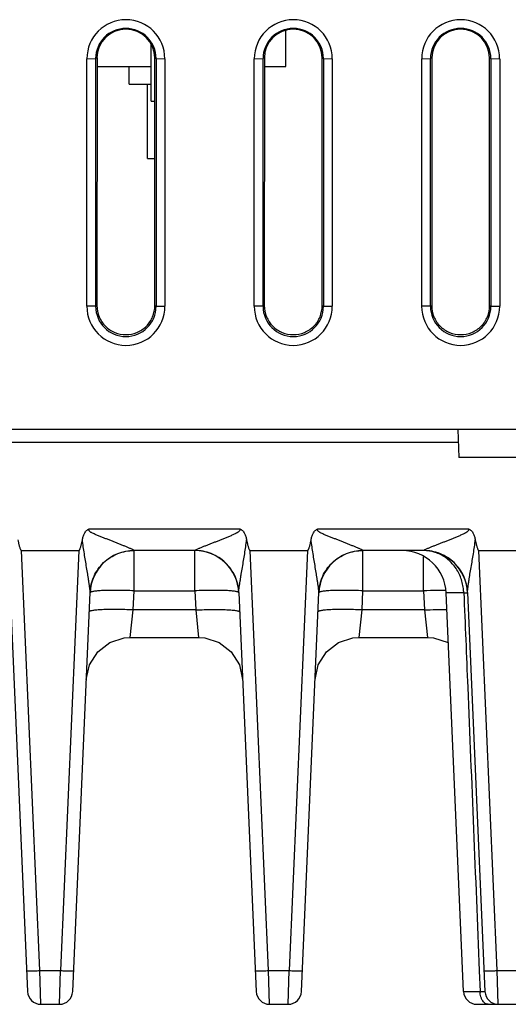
# Model space of a CAD drawing. Header units: inches. Extents: x 0 to 34, y 0 to 22.
# Tile 29 of 67: x 17.5 to 18.6, y 4.7 to 7. Entities that reach past the tile are written whole.
import ezdxf

# ---------------------------------------------------------------- set-up
doc = ezdxf.new("R2010")
doc.units = ezdxf.units.IN
doc.header["$LTSCALE"] = 1.87
doc.header["$MEASUREMENT"] = 0
doc.layers.get('0').update_dxf_attribs({"linetype": 'CONTINUOUS'})

msp = doc.modelspace()

# ---------------------------------------------------------------- linework, layer by layer
at = {"color": 7, "linetype": 'CONTINUOUS'}
for p, q in [((18.1144, 6.8609), (18.1144, 6.9424)), ((17.8084, 6.7819), (17.8084, 6.9102)), ((17.6627, 6.8786), (17.6827, 6.8787)), ((17.6627, 6.3164), (17.6627, 6.8786)), ((17.6857, 6.8802), (17.6827, 6.8787)), ((17.6827, 6.3165), (17.6827, 6.8787)), ((17.6857, 6.8802), (17.6854, 6.3179)), ((17.8168, 6.8802), (17.8198, 6.8787)), ((17.817, 6.3179), (17.8168, 6.8802)), ((17.8198, 6.8787), (17.8398, 6.8786)), ((17.8198, 6.8787), (17.8198, 6.3165)), ((17.8398, 6.8786), (17.8398, 6.3164)), ((18.0427, 6.8786), (18.0627, 6.8787)), ((18.0427, 6.3164), (18.0427, 6.8786)), ((18.0657, 6.8802), (18.0627, 6.8787)), ((18.0627, 6.3165), (18.0627, 6.8787)), ((18.0657, 6.8802), (18.0654, 6.3179)), ((18.1968, 6.8802), (18.1998, 6.8787)), ((18.197, 6.3179), (18.1968, 6.8802)), ((18.1998, 6.8787), (18.2198, 6.8786)), ((18.1998, 6.8787), (18.1998, 6.3165)), ((18.2198, 6.8786), (18.2198, 6.3164)), ((18.4227, 6.8786), (18.4427, 6.8787)), ((18.4227, 6.3164), (18.4227, 6.8786)), ((18.4457, 6.8802), (18.4427, 6.8787)), ((18.4427, 6.3165), (18.4427, 6.8787)), ((18.4457, 6.8802), (18.4454, 6.3179)), ((18.5768, 6.8802), (18.5798, 6.8787)), ((18.577, 6.3179), (18.5768, 6.8802)), ((18.5798, 6.8787), (18.5998, 6.8786)), ((18.5798, 6.8787), (18.5798, 6.3165)), ((18.5998, 6.8786), (18.5998, 6.3164)), ((17.6857, 6.8609), (17.8076, 6.8609)), ((17.7589, 6.8209), (17.7589, 6.8609)), ((18.0657, 6.8609), (18.1144, 6.8609)), ((17.7589, 6.8209), (17.8084, 6.8209)), ((17.8004, 6.6519), (17.8004, 6.8209)), ((17.8084, 6.7819), (17.8168, 6.7819)), ((17.8004, 6.6519), (17.8169, 6.6519)), ((17.6827, 6.3165), (17.6627, 6.3164)), ((17.6827, 6.3165), (17.6854, 6.3179)), ((17.817, 6.3179), (17.8198, 6.3165)), ((17.8198, 6.3165), (17.8398, 6.3164)), ((18.0627, 6.3165), (18.0427, 6.3164)), ((18.0627, 6.3165), (18.0654, 6.3179)), ((18.197, 6.3179), (18.1998, 6.3165)), ((18.1998, 6.3165), (18.2198, 6.3164)), ((18.4427, 6.3165), (18.4227, 6.3164)), ((18.4427, 6.3165), (18.4454, 6.3179)), ((18.577, 6.3179), (18.5798, 6.3165)), ((18.5798, 6.3165), (18.5998, 6.3164)), ((21.1188, 6.0369), (6.0132, 6.0369)), ((18.5076, 5.9729), (18.5054, 6.0369)), ((18.5065, 6.0069), (13.9157, 6.0069)), ((18.8078, 5.9729), (18.5074, 5.9729)), ((17.6681, 5.8114), (18.0096, 5.8114)), ((18.1873, 5.8114), (18.5289, 5.8114)), ((17.5142, 5.7619), (17.6442, 5.7619)), ((17.5559, 4.8084), (17.5142, 5.7619)), ((17.6442, 5.7619), (17.6026, 4.8084)), ((17.7699, 5.7619), (17.77, 5.7621)), ((17.9078, 5.7619), (17.7699, 5.7619)), ((17.7699, 5.6706), (17.7699, 5.7619)), ((17.9077, 5.7621), (17.9078, 5.7619)), ((17.9078, 5.6706), (17.9078, 5.7619)), ((18.0335, 5.7619), (18.1635, 5.7619)), ((18.0751, 4.8084), (18.0335, 5.7619)), ((18.1635, 5.7619), (18.1218, 4.8084)), ((18.2892, 5.7619), (18.2892, 5.7621)), ((18.427, 5.7619), (18.2892, 5.7619)), ((18.2892, 5.6706), (18.2892, 5.7619)), ((18.427, 5.7621), (18.427, 5.7619)), ((18.427, 5.6706), (18.427, 5.7474)), ((18.5527, 5.7619), (18.6827, 5.7619)), ((18.5943, 4.8084), (18.5527, 5.7619)), ((17.4884, 5.667), (17.528, 4.7606)), ((17.6305, 4.7606), (17.6701, 5.667)), ((17.768, 5.6271), (17.7699, 5.6706)), ((17.7699, 5.6706), (17.9078, 5.6706)), ((17.9078, 5.6706), (17.9097, 5.6271)), ((18.0076, 5.667), (18.0472, 4.7606)), ((18.1497, 4.7606), (18.1893, 5.667)), ((18.2873, 5.6271), (18.2892, 5.6706)), ((18.2892, 5.6706), (18.427, 5.6706)), ((18.427, 5.6706), (18.4289, 5.6271)), ((18.5183, 5.6662), (18.4784, 5.6662)), ((18.5179, 4.7606), (18.4784, 5.6662)), ((18.5269, 5.667), (18.5664, 4.7606)), ((17.7613, 5.5649), (17.768, 5.6271)), ((17.9097, 5.6271), (17.768, 5.6271)), ((17.9097, 5.6271), (17.9164, 5.5649)), ((18.2806, 5.5649), (18.2873, 5.6271)), ((18.4289, 5.6271), (18.2873, 5.6271)), ((18.4289, 5.6271), (18.4356, 5.5649)), ((17.7613, 5.5649), (17.9164, 5.5649)), ((18.2806, 5.5649), (18.4356, 5.5649)), ((17.5559, 4.8084), (17.6026, 4.8084)), ((17.558, 4.7319), (17.5559, 4.8084)), ((17.6005, 4.7319), (17.6026, 4.8084)), ((18.0751, 4.8084), (18.1218, 4.8084)), ((18.0772, 4.7319), (18.0751, 4.8084)), ((18.1197, 4.7319), (18.1218, 4.8084)), ((18.5533, 4.8079), (18.5552, 4.7606)), ((18.5943, 4.8084), (18.6411, 4.8084)), ((18.5964, 4.7319), (18.5943, 4.8084)), ((18.5179, 4.7606), (18.5552, 4.7606)), ((17.558, 4.7319), (17.6005, 4.7319)), ((18.0772, 4.7319), (18.1197, 4.7319)), ((18.5479, 4.7319), (18.6875, 4.7319))]:
    msp.add_line(p, q, dxfattribs=at)
for points in [[(17.6614, 5.4692), (17.6689, 5.5029), (17.6873, 5.5321), (17.7144, 5.5532), (17.7472, 5.5639), (17.7613, 5.5649)], [(17.9164, 5.5649), (17.9305, 5.5639), (17.9633, 5.5532), (17.9904, 5.5321), (18.0088, 5.5029), (18.0163, 5.4692)], [(18.1807, 5.4692), (18.1881, 5.5029), (18.2065, 5.5321), (18.2336, 5.5532), (18.2664, 5.5639), (18.2806, 5.5649)], [(18.4356, 5.5649), (18.4498, 5.5639), (18.4825, 5.5532), (18.4834, 5.5525)]]:
    msp.add_lwpolyline(points, dxfattribs=at)
for centre, radius, start, end in [((17.7512, 6.8786), 0.0885, 0.0031, 179.9969), ((18.1312, 6.8786), 0.0885, 0.0031, 179.9969), ((18.5112, 6.8786), 0.0885, 0.0031, 179.9969), ((17.7512, 6.8787), 0.0686, 0.0022, 179.9977), ((17.7512, 6.8801), 0.0656, 0.0782, 179.9219), ((18.1312, 6.8787), 0.0686, 0.0022, 179.9977), ((18.1312, 6.8801), 0.0656, 0.0782, 179.9219), ((18.5112, 6.8787), 0.0686, 0.0022, 179.9977), ((18.5112, 6.8801), 0.0656, 0.0782, 179.9219), ((17.7512, 6.3164), 0.0886, 180.0045, 359.9955), ((17.7512, 6.3165), 0.0686, 180.0024, 359.9976), ((18.1312, 6.3164), 0.0886, 180.0045, 359.9955), ((18.1312, 6.3165), 0.0686, 180.0024, 359.9976), ((18.5112, 6.3164), 0.0886, 180.0045, 359.9955), ((18.5112, 6.3165), 0.0686, 180.0024, 359.9976), ((17.7699, 5.6619), 0.1, 90, 177.5), ((17.9078, 5.6619), 0.1, 2.5, 90), ((18.2892, 5.6619), 0.1, 90, 177.5), ((18.3785, 5.6619), 0.1, 2.5, 90), ((18.427, 5.6619), 0.1, 2.5, 90.0042), ((17.9092, 5.663), 0.0985, 24.3607, 30.4467), ((17.9081, 5.6625), 0.0997, 2.5741, 24.3138), ((18.4273, 5.6625), 0.0996, 8.6511, 23.3725), ((18.4745, 4.5841), 1.0875, 90.8807, 92.5041), ((18.4712, 4.8278), 0.8438, 89.5595, 90.9093), ((17.558, 4.7619), 0.03, 182.5, 269.9999), ((17.6005, 4.7619), 0.03, 270.0001, 357.5), ((18.0772, 4.7619), 0.03, 182.5, 269.9999), ((18.1197, 4.7619), 0.03, 270.0001, 357.5), ((18.5479, 4.7619), 0.03, 182.5004, 270.0048), ((18.6012, 4.7618), 0.046, 181.5556, 184.3034), ((18.5964, 4.7619), 0.03, 182.5, 270)]:
    msp.add_arc(centre, radius, start, end, dxfattribs=at)
for points, knots in [([(17.6855, 6.3179), (17.6855, 6.3094), (17.6889, 6.2921), (17.7034, 6.2701), (17.7254, 6.2556), (17.7512, 6.2503), (17.777, 6.2556), (17.799, 6.2701), (17.8135, 6.2921), (17.8169, 6.3094), (17.8169, 6.3179)], [0, 0, 0, 0, 0.12498, 0.249974, 0.374984, 0.5, 0.625016, 0.750026, 0.87502, 1, 1, 1, 1]), ([(18.0655, 6.3179), (18.0655, 6.3094), (18.0689, 6.2921), (18.0834, 6.2701), (18.1054, 6.2556), (18.1312, 6.2503), (18.157, 6.2556), (18.179, 6.2701), (18.1935, 6.2921), (18.1969, 6.3094), (18.1969, 6.3179)], [0, 0, 0, 0, 0.12498, 0.249974, 0.374984, 0.5, 0.625016, 0.750026, 0.87502, 1, 1, 1, 1]), ([(18.4455, 6.3179), (18.4455, 6.3094), (18.4489, 6.2921), (18.4634, 6.2701), (18.4854, 6.2556), (18.5112, 6.2503), (18.537, 6.2556), (18.559, 6.2701), (18.5735, 6.2921), (18.5769, 6.3094), (18.5769, 6.3179)], [0, 0, 0, 0, 0.12498, 0.249974, 0.374984, 0.5, 0.625016, 0.750026, 0.87502, 1, 1, 1, 1]), ([(17.6524, 5.7863), (17.6529, 5.7888), (17.6541, 5.7938), (17.6564, 5.7998), (17.6591, 5.8042), (17.6616, 5.8072), (17.6646, 5.8097), (17.6669, 5.8109), (17.6681, 5.8114)], [0, 0, 0, 0, 0.249883, 0.499696, 0.624777, 0.749929, 0.874955, 1, 1, 1, 1]), ([(17.77, 5.7621), (17.7699, 5.7622), (17.7697, 5.7624), (17.769, 5.7629), (17.7678, 5.7637), (17.7658, 5.7647), (17.7633, 5.7658), (17.7604, 5.767), (17.7563, 5.7688), (17.7508, 5.771), (17.7439, 5.7737), (17.7369, 5.7765), (17.7296, 5.7793), (17.7223, 5.7822), (17.7149, 5.7852), (17.7075, 5.7882), (17.7, 5.7912), (17.6938, 5.7937), (17.6887, 5.7957), (17.6849, 5.7972), (17.6812, 5.7987), (17.6774, 5.8004), (17.6744, 5.8019), (17.672, 5.8033), (17.6703, 5.8044), (17.669, 5.8056), (17.6681, 5.8066), (17.6676, 5.8075), (17.6672, 5.8085), (17.6672, 5.8095), (17.6675, 5.8105), (17.6679, 5.8111), (17.6681, 5.8114)], [0, 0, 0, 0, 0.002974, 0.007543, 0.021292, 0.04078, 0.064867, 0.091882, 0.120415, 0.18071, 0.24419, 0.309593, 0.37623, 0.443733, 0.511893, 0.580606, 0.649769, 0.719287, 0.754152, 0.78907, 0.824027, 0.859009, 0.894014, 0.911554, 0.928998, 0.946519, 0.95555, 0.964552, 0.973268, 0.981991, 0.991011, 1, 1, 1, 1]), ([(17.9077, 5.7621), (17.9079, 5.7624), (17.9086, 5.7629), (17.9099, 5.7637), (17.9119, 5.7647), (17.9154, 5.7663), (17.9204, 5.7684), (17.9268, 5.771), (17.9337, 5.7737), (17.9407, 5.7765), (17.948, 5.7793), (17.9553, 5.7821), (17.9627, 5.785), (17.9701, 5.788), (17.9776, 5.791), (17.9838, 5.7935), (17.9888, 5.7957), (17.9925, 5.7973), (17.9963, 5.7989), (17.9993, 5.8004), (18.0017, 5.8016), (18.0035, 5.8026), (18.0053, 5.8036), (18.0067, 5.8046), (18.0078, 5.8054), (18.0088, 5.8063), (18.0101, 5.8075), (18.0107, 5.8096), (18.0101, 5.8109), (18.0096, 5.8114)], [0, 0, 0, 0, 0.007593, 0.021079, 0.040559, 0.0648, 0.120166, 0.180544, 0.244099, 0.309517, 0.376231, 0.443868, 0.512186, 0.581018, 0.650252, 0.719799, 0.754669, 0.789593, 0.824565, 0.859577, 0.877099, 0.894622, 0.912184, 0.929692, 0.938457, 0.947281, 0.96484, 0.98243, 1, 1, 1, 1]), ([(18.0096, 5.8114), (18.0108, 5.8109), (18.0131, 5.8097), (18.0161, 5.8072), (18.0186, 5.8042), (18.0213, 5.7998), (18.0236, 5.7938), (18.0248, 5.7888), (18.0253, 5.7863)], [0, 0, 0, 0, 0.125071, 0.250047, 0.375256, 0.500323, 0.750124, 1, 1, 1, 1]), ([(18.1716, 5.7863), (18.1721, 5.7888), (18.1733, 5.7938), (18.1757, 5.7998), (18.1784, 5.8042), (18.1808, 5.8072), (18.1838, 5.8097), (18.1861, 5.8109), (18.1873, 5.8114)], [0, 0, 0, 0, 0.249883, 0.499696, 0.624777, 0.749929, 0.874955, 1, 1, 1, 1]), ([(18.2892, 5.7621), (18.2891, 5.7622), (18.2889, 5.7624), (18.2883, 5.7629), (18.287, 5.7637), (18.285, 5.7647), (18.2825, 5.7658), (18.2797, 5.767), (18.2755, 5.7688), (18.27, 5.771), (18.2632, 5.7737), (18.2561, 5.7765), (18.2489, 5.7793), (18.2415, 5.7822), (18.2342, 5.7852), (18.2267, 5.7882), (18.2193, 5.7912), (18.213, 5.7937), (18.208, 5.7957), (18.2042, 5.7972), (18.2004, 5.7987), (18.1967, 5.8004), (18.1936, 5.8019), (18.1913, 5.8033), (18.1896, 5.8044), (18.1883, 5.8056), (18.1874, 5.8066), (18.1868, 5.8075), (18.1864, 5.8085), (18.1865, 5.8095), (18.1868, 5.8105), (18.1871, 5.8111), (18.1873, 5.8114)], [0, 0, 0, 0, 0.002974, 0.007543, 0.021292, 0.04078, 0.064867, 0.091882, 0.120415, 0.18071, 0.24419, 0.309593, 0.37623, 0.443733, 0.511893, 0.580606, 0.649769, 0.719287, 0.754152, 0.78907, 0.824027, 0.859009, 0.894014, 0.911554, 0.928998, 0.946519, 0.95555, 0.964552, 0.973268, 0.981991, 0.991011, 1, 1, 1, 1]), ([(18.427, 5.7621), (18.4271, 5.7624), (18.4278, 5.7629), (18.4291, 5.7637), (18.4311, 5.7647), (18.4346, 5.7663), (18.4396, 5.7684), (18.4461, 5.771), (18.4529, 5.7737), (18.46, 5.7765), (18.4672, 5.7793), (18.4745, 5.7821), (18.4819, 5.785), (18.4894, 5.788), (18.4968, 5.791), (18.5031, 5.7935), (18.508, 5.7957), (18.5118, 5.7973), (18.5155, 5.7989), (18.5185, 5.8004), (18.521, 5.8016), (18.5228, 5.8026), (18.5245, 5.8036), (18.526, 5.8046), (18.527, 5.8054), (18.5281, 5.8063), (18.5293, 5.8075), (18.53, 5.8096), (18.5293, 5.8109), (18.5289, 5.8114)], [0, 0, 0, 0, 0.007593, 0.021079, 0.040559, 0.0648, 0.120166, 0.180544, 0.244099, 0.309517, 0.376231, 0.443868, 0.512186, 0.581018, 0.650252, 0.719799, 0.754669, 0.789593, 0.824565, 0.859577, 0.877099, 0.894622, 0.912184, 0.929692, 0.938457, 0.947281, 0.96484, 0.98243, 1, 1, 1, 1]), ([(18.5289, 5.8114), (18.53, 5.8109), (18.5323, 5.8097), (18.5353, 5.8072), (18.5378, 5.8042), (18.5405, 5.7998), (18.5429, 5.7938), (18.544, 5.7888), (18.5445, 5.7863)], [0, 0, 0, 0, 0.125071, 0.250047, 0.375256, 0.500323, 0.750124, 1, 1, 1, 1]), ([(17.5061, 5.7863), (17.5065, 5.7841), (17.5071, 5.7809), (17.508, 5.7766), (17.5088, 5.7734), (17.5097, 5.7702), (17.5107, 5.7671), (17.5116, 5.7648), (17.5124, 5.7634), (17.513, 5.7625), (17.5137, 5.7619), (17.5142, 5.7619)], [0, 0, 0, 0, 0.250346, 0.37552, 0.500693, 0.625864, 0.751025, 0.876116, 0.907422, 0.938713, 1, 1, 1, 1]), ([(17.6442, 5.7619), (17.6448, 5.7619), (17.6455, 5.7625), (17.6461, 5.7634), (17.6466, 5.7643), (17.6472, 5.7656), (17.648, 5.7676), (17.6488, 5.7702), (17.6497, 5.7734), (17.6504, 5.7766), (17.6514, 5.7809), (17.652, 5.7841), (17.6524, 5.7863)], [0, 0, 0, 0, 0.061335, 0.092616, 0.123924, 0.186494, 0.249072, 0.374217, 0.499372, 0.624529, 0.749687, 1, 1, 1, 1]), ([(17.6701, 5.667), (17.6701, 5.6678), (17.67, 5.6696), (17.6698, 5.6725), (17.6694, 5.6757), (17.6688, 5.6803), (17.668, 5.6862), (17.6669, 5.6935), (17.6657, 5.701), (17.6641, 5.7111), (17.662, 5.7239), (17.6595, 5.7393), (17.6569, 5.7549), (17.6545, 5.7706), (17.6531, 5.781), (17.6524, 5.7863)], [0, 0, 0, 0, 0.019415, 0.044427, 0.071671, 0.100195, 0.159717, 0.221229, 0.283952, 0.347462, 0.476057, 0.606009, 0.736805, 0.868204, 1, 1, 1, 1]), ([(18.0076, 5.667), (18.0076, 5.6678), (18.0077, 5.6696), (18.008, 5.6737), (18.0087, 5.6793), (18.0097, 5.6863), (18.0108, 5.6936), (18.0119, 5.7011), (18.0136, 5.7112), (18.0158, 5.7239), (18.0184, 5.7393), (18.021, 5.7549), (18.0233, 5.7705), (18.0247, 5.781), (18.0253, 5.7863)], [0, 0, 0, 0, 0.019961, 0.044774, 0.100599, 0.160196, 0.221726, 0.284429, 0.347866, 0.476246, 0.606051, 0.736825, 0.868224, 1, 1, 1, 1]), ([(18.0253, 5.7863), (18.0257, 5.7841), (18.0263, 5.7809), (18.0273, 5.7766), (18.028, 5.7734), (18.0289, 5.7702), (18.0299, 5.7671), (18.0308, 5.7648), (18.0316, 5.7634), (18.0322, 5.7625), (18.0329, 5.7619), (18.0335, 5.7619)], [0, 0, 0, 0, 0.250346, 0.37552, 0.500693, 0.625864, 0.751025, 0.876116, 0.907422, 0.938713, 1, 1, 1, 1]), ([(18.1635, 5.7619), (18.164, 5.7619), (18.1647, 5.7625), (18.1653, 5.7634), (18.1659, 5.7643), (18.1664, 5.7656), (18.1672, 5.7676), (18.168, 5.7702), (18.1689, 5.7734), (18.1697, 5.7766), (18.1706, 5.7809), (18.1712, 5.7841), (18.1716, 5.7863)], [0, 0, 0, 0, 0.061335, 0.092616, 0.123924, 0.186494, 0.249072, 0.374217, 0.499372, 0.624529, 0.749687, 1, 1, 1, 1]), ([(18.1893, 5.667), (18.1893, 5.6678), (18.1892, 5.6696), (18.189, 5.6725), (18.1886, 5.6757), (18.1881, 5.6803), (18.1872, 5.6862), (18.1861, 5.6935), (18.1849, 5.701), (18.1833, 5.7111), (18.1812, 5.7239), (18.1787, 5.7393), (18.1761, 5.7549), (18.1737, 5.7706), (18.1723, 5.781), (18.1716, 5.7863)], [0, 0, 0, 0, 0.019415, 0.044427, 0.071671, 0.100195, 0.159717, 0.221229, 0.283952, 0.347462, 0.476057, 0.606009, 0.736805, 0.868204, 1, 1, 1, 1]), ([(18.5269, 5.667), (18.5268, 5.6678), (18.5269, 5.6696), (18.5273, 5.6737), (18.5279, 5.6793), (18.5289, 5.6863), (18.53, 5.6936), (18.5312, 5.7011), (18.5328, 5.7112), (18.535, 5.7239), (18.5377, 5.7393), (18.5402, 5.7549), (18.5426, 5.7705), (18.5439, 5.781), (18.5445, 5.7863)], [0, 0, 0, 0, 0.019961, 0.044774, 0.100599, 0.160196, 0.221726, 0.284429, 0.347866, 0.476246, 0.606051, 0.736825, 0.868224, 1, 1, 1, 1]), ([(18.5445, 5.7863), (18.5449, 5.7841), (18.5456, 5.7809), (18.5465, 5.7766), (18.5473, 5.7734), (18.5481, 5.7702), (18.5491, 5.7671), (18.55, 5.7648), (18.5508, 5.7634), (18.5514, 5.7625), (18.5522, 5.7619), (18.5527, 5.7619)], [0, 0, 0, 0, 0.250346, 0.37552, 0.500693, 0.625864, 0.751025, 0.876116, 0.907422, 0.938713, 1, 1, 1, 1]), ([(17.6701, 5.667), (17.6706, 5.6796), (17.6766, 5.7048), (17.6991, 5.7363), (17.7318, 5.7573), (17.7573, 5.7621), (17.77, 5.7621)], [0, 0, 0, 0, 0.249407, 0.499144, 0.749378, 1, 1, 1, 1]), ([(18.0076, 5.667), (18.0071, 5.6796), (18.0011, 5.7048), (17.9786, 5.7363), (17.9459, 5.7573), (17.9204, 5.7621), (17.9077, 5.7621)], [0, 0, 0, 0, 0.249365, 0.499026, 0.749311, 1, 1, 1, 1]), ([(18.1893, 5.667), (18.1898, 5.6796), (18.1959, 5.7048), (18.2184, 5.7363), (18.251, 5.7573), (18.2766, 5.7621), (18.2892, 5.7621)], [0, 0, 0, 0, 0.249407, 0.499144, 0.749378, 1, 1, 1, 1]), ([(18.5269, 5.667), (18.5263, 5.6796), (18.5203, 5.7048), (18.4978, 5.7363), (18.4652, 5.7573), (18.4396, 5.7621), (18.427, 5.7621)], [0, 0, 0, 0, 0.249365, 0.499026, 0.749311, 1, 1, 1, 1]), ([(18.5106, 5.7025), (18.5071, 5.7112), (18.4979, 5.7275), (18.4812, 5.7437), (18.4657, 5.7531), (18.4492, 5.7598), (18.4358, 5.7619), (18.427, 5.7619)], [0, 0, 0, 0, 0.259379, 0.510194, 0.633407, 0.755852, 1, 1, 1, 1]), ([(18.5183, 5.6662), (18.5182, 5.6693), (18.5171, 5.6817), (18.514, 5.6938), (18.5106, 5.7025)], [0, 0, 0, 0, 0.251354, 1, 1, 1, 1]), ([(17.7699, 5.6706), (17.7635, 5.6709), (17.7507, 5.6713), (17.7323, 5.6716), (17.7152, 5.6716), (17.7023, 5.6713), (17.6931, 5.6708), (17.6873, 5.6704), (17.6822, 5.6699), (17.678, 5.6693), (17.6751, 5.6687), (17.6732, 5.6682), (17.6721, 5.6679), (17.6712, 5.6675), (17.6705, 5.667), (17.67, 5.6665), (17.67, 5.6662)], [0, 0, 0, 0, 0.192761, 0.378426, 0.549363, 0.699342, 0.764728, 0.822843, 0.873151, 0.915269, 0.948864, 0.962402, 0.973781, 0.98305, 0.990319, 1, 1, 1, 1]), ([(18.0077, 5.6662), (18.0077, 5.6665), (18.0072, 5.667), (18.0065, 5.6675), (18.0056, 5.6679), (18.0045, 5.6682), (18.0026, 5.6687), (17.9997, 5.6693), (17.9955, 5.6699), (17.9904, 5.6704), (17.9846, 5.6708), (17.9754, 5.6713), (17.9624, 5.6716), (17.9454, 5.6716), (17.927, 5.6713), (17.9142, 5.6709), (17.9078, 5.6706)], [0, 0, 0, 0, 0.009681, 0.01695, 0.026219, 0.037598, 0.051136, 0.084731, 0.126849, 0.177157, 0.235272, 0.300658, 0.450636, 0.621573, 0.807239, 1, 1, 1, 1]), ([(18.2892, 5.6706), (18.2827, 5.6709), (18.27, 5.6713), (18.2515, 5.6716), (18.2345, 5.6716), (18.2215, 5.6713), (18.2123, 5.6708), (18.2065, 5.6704), (18.2014, 5.6699), (18.1973, 5.6693), (18.1943, 5.6687), (18.1924, 5.6682), (18.1913, 5.6679), (18.1904, 5.6675), (18.1897, 5.667), (18.1893, 5.6665), (18.1893, 5.6662)], [0, 0, 0, 0, 0.192761, 0.378426, 0.549363, 0.699342, 0.764728, 0.822843, 0.873151, 0.915269, 0.948864, 0.962402, 0.973781, 0.98305, 0.990319, 1, 1, 1, 1]), ([(18.5183, 5.6662), (18.519, 5.6662), (18.5202, 5.6663), (18.5219, 5.6663), (18.5234, 5.6663), (18.5246, 5.6663), (18.5254, 5.6663), (18.526, 5.6663), (18.5263, 5.6663), (18.5266, 5.6663), (18.5267, 5.6663), (18.5268, 5.6663), (18.5269, 5.6662), (18.5269, 5.6662)], [0, 0, 0, 0, 0.224439, 0.423871, 0.595985, 0.738936, 0.851578, 0.896198, 0.932876, 0.961563, 0.982231, 0.994903, 1, 1, 1, 1]), ([(18.5183, 5.6662), (18.5213, 5.5947), (18.5287, 5.4159), (18.5404, 5.1298), (18.5491, 4.9152), (18.5533, 4.8079)], [0, 0, 0, 0, 0.250007, 0.625009, 1, 1, 1, 1]), ([(17.768, 5.6271), (17.7616, 5.6274), (17.7488, 5.6278), (17.7304, 5.6282), (17.7134, 5.6281), (17.7004, 5.6278), (17.6912, 5.6273), (17.6854, 5.6269), (17.6803, 5.6264), (17.6761, 5.6258), (17.6732, 5.6253), (17.6713, 5.6248), (17.6702, 5.6244), (17.6693, 5.624), (17.6686, 5.6236), (17.6681, 5.6231), (17.6681, 5.6228)], [0, 0, 0, 0, 0.192797, 0.378497, 0.549466, 0.699472, 0.764871, 0.822997, 0.873317, 0.915444, 0.949038, 0.96257, 0.973937, 0.983188, 0.990428, 1, 1, 1, 1]), ([(17.9097, 5.6271), (17.9161, 5.6274), (17.9288, 5.6278), (17.9473, 5.6282), (17.9643, 5.6281), (17.9773, 5.6278), (17.9865, 5.6273), (17.9923, 5.6269), (17.9974, 5.6264), (18.0016, 5.6258), (18.0045, 5.6253), (18.0064, 5.6248), (18.0075, 5.6244), (18.0084, 5.624), (18.0091, 5.6236), (18.0095, 5.6231), (18.0096, 5.6228)], [0, 0, 0, 0, 0.192799, 0.378502, 0.549469, 0.699473, 0.764871, 0.822997, 0.873316, 0.915443, 0.949037, 0.962569, 0.973937, 0.983188, 0.990428, 1, 1, 1, 1]), ([(18.2873, 5.6271), (18.2808, 5.6274), (18.2681, 5.6278), (18.2496, 5.6282), (18.2326, 5.6281), (18.2196, 5.6278), (18.2104, 5.6273), (18.2046, 5.6269), (18.1996, 5.6264), (18.1954, 5.6258), (18.1924, 5.6253), (18.1905, 5.6248), (18.1894, 5.6244), (18.1885, 5.624), (18.1878, 5.6236), (18.1874, 5.6231), (18.1874, 5.6228)], [0, 0, 0, 0, 0.192797, 0.378497, 0.549466, 0.699472, 0.764871, 0.822997, 0.873317, 0.915444, 0.949038, 0.96257, 0.973937, 0.983188, 0.990428, 1, 1, 1, 1]), ([(18.4289, 5.6271), (18.4378, 5.6275), (18.455, 5.6281), (18.4723, 5.6282), (18.4806, 5.6281)], [0, 0, 0, 0, 0.519046, 1, 1, 1, 1]), ([(17.5259, 4.8084), (17.5259, 4.8083), (17.5262, 4.8082), (17.5266, 4.8081), (17.5273, 4.808), (17.5283, 4.808), (17.5295, 4.8079), (17.531, 4.8079), (17.5328, 4.8078), (17.5355, 4.8078), (17.5394, 4.8079), (17.5446, 4.808), (17.5501, 4.8081), (17.5539, 4.8083), (17.5559, 4.8084)], [0, 0, 0, 0, 0.006428, 0.021401, 0.045484, 0.07863, 0.120645, 0.171073, 0.229389, 0.295062, 0.446076, 0.618479, 0.805883, 1, 1, 1, 1]), ([(17.6026, 4.8084), (17.6045, 4.8083), (17.6084, 4.8081), (17.6139, 4.808), (17.619, 4.8079), (17.6229, 4.8078), (17.6257, 4.8078), (17.6274, 4.8079), (17.6289, 4.8079), (17.6302, 4.808), (17.6312, 4.808), (17.6319, 4.8081), (17.6323, 4.8082), (17.6326, 4.8083), (17.6326, 4.8084)], [0, 0, 0, 0, 0.194117, 0.381521, 0.553924, 0.704937, 0.770611, 0.828927, 0.879355, 0.92137, 0.954515, 0.978599, 0.993572, 1, 1, 1, 1]), ([(18.0451, 4.8084), (18.0451, 4.8083), (18.0454, 4.8082), (18.0458, 4.8081), (18.0465, 4.808), (18.0475, 4.808), (18.0488, 4.8079), (18.0503, 4.8079), (18.052, 4.8078), (18.0548, 4.8078), (18.0587, 4.8079), (18.0638, 4.808), (18.0693, 4.8081), (18.0732, 4.8083), (18.0751, 4.8084)], [0, 0, 0, 0, 0.006428, 0.021401, 0.045484, 0.07863, 0.120645, 0.171073, 0.229389, 0.295062, 0.446076, 0.618479, 0.805883, 1, 1, 1, 1]), ([(18.1218, 4.8084), (18.1238, 4.8083), (18.1276, 4.8081), (18.1331, 4.808), (18.1383, 4.8079), (18.1422, 4.8078), (18.1449, 4.8078), (18.1467, 4.8079), (18.1482, 4.8079), (18.1494, 4.808), (18.1504, 4.808), (18.1511, 4.8081), (18.1515, 4.8082), (18.1518, 4.8083), (18.1518, 4.8084)], [0, 0, 0, 0, 0.194117, 0.381521, 0.553924, 0.704937, 0.770611, 0.828927, 0.879355, 0.92137, 0.954515, 0.978599, 0.993572, 1, 1, 1, 1]), ([(18.5644, 4.8084), (18.5644, 4.8083), (18.5646, 4.8082), (18.565, 4.8081), (18.5658, 4.808), (18.5667, 4.808), (18.568, 4.8079), (18.5695, 4.8079), (18.5713, 4.8078), (18.574, 4.8078), (18.5779, 4.8079), (18.583, 4.808), (18.5886, 4.8081), (18.5924, 4.8083), (18.5943, 4.8084)], [0, 0, 0, 0, 0.006428, 0.021401, 0.045484, 0.07863, 0.120645, 0.171073, 0.229389, 0.295062, 0.446076, 0.618479, 0.805883, 1, 1, 1, 1]), ([(18.5664, 4.7606), (18.5664, 4.7605), (18.5664, 4.7605), (18.5662, 4.7605), (18.566, 4.7605), (18.5657, 4.7604), (18.5653, 4.7604), (18.5645, 4.7604), (18.5634, 4.7604), (18.5618, 4.7604), (18.5599, 4.7604), (18.5576, 4.7605), (18.5561, 4.7605), (18.5552, 4.7606)], [0, 0, 0, 0, 0.005021, 0.017675, 0.038463, 0.067402, 0.104451, 0.149544, 0.263268, 0.407162, 0.579671, 0.778311, 1, 1, 1, 1]), ([(18.5582, 4.7456), (18.5574, 4.7476), (18.5562, 4.7518), (18.5555, 4.7561), (18.5554, 4.7583)], [0, 0, 0, 0, 0.489288, 1, 1, 1, 1]), ([(18.574, 4.7319), (18.5724, 4.7319), (18.5691, 4.7326), (18.5647, 4.7355), (18.5609, 4.7399), (18.559, 4.7436), (18.5582, 4.7456)], [0, 0, 0, 0, 0.21339, 0.446227, 0.707572, 1, 1, 1, 1])]:
    msp.add_open_spline(points, degree=3, knots=knots, dxfattribs=at)

doc.saveas('drawing.dxf')
